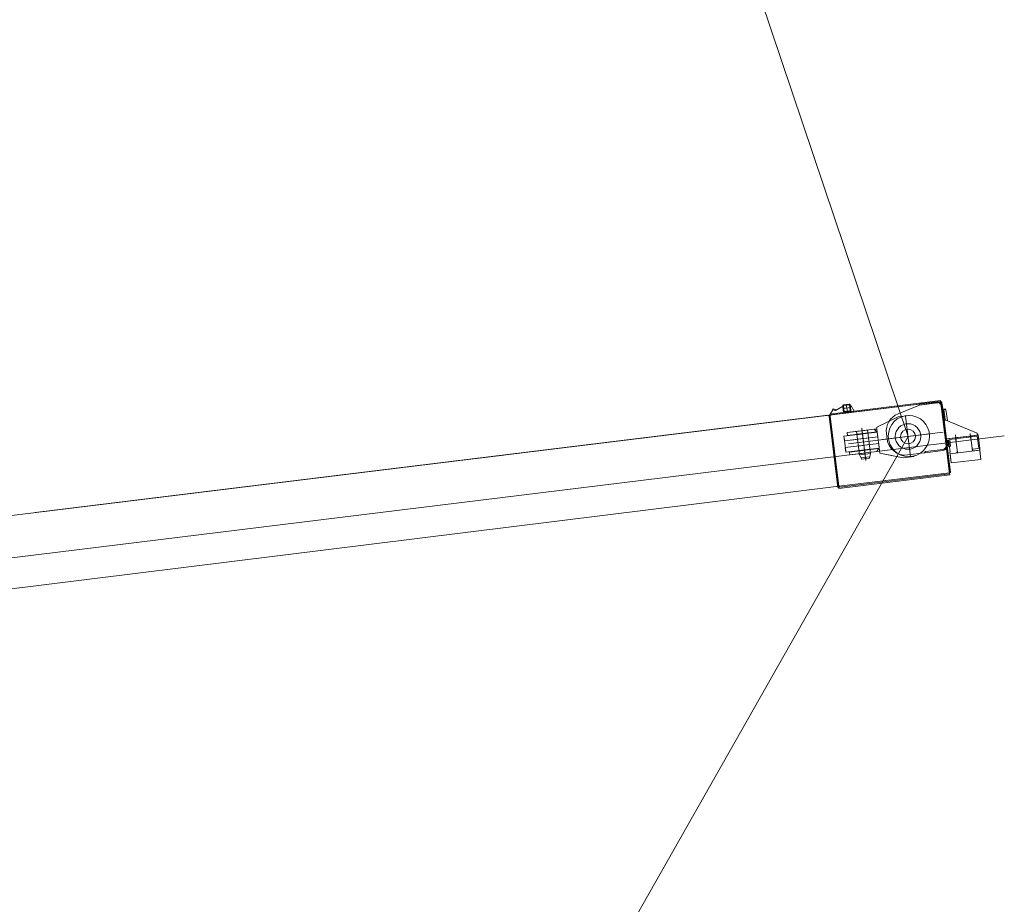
# Model space of a CAD drawing. Extents: x 34350 to 201729, y 12094 to 164960.
# Tile 46 of 70: x 140352 to 145613, y 29121 to 33846. Entities that reach past the tile are written whole.
import ezdxf

# ---------------------------------------------------------------- set-up
doc = ezdxf.new("R2010")
doc.units = 0
doc.header["$LTSCALE"] = 150
doc.header["$MEASUREMENT"] = 0
doc.layers.add('1', color=7, linetype='Continuous')
doc.layers.add('11', color=251, linetype='Continuous')

# ---------------------------------------------------------------- blocks, each defined once
blk = doc.blocks.new('*G102')
at = {"layer": '1', "color": 7, "linetype": 'Continuous', "lineweight": 9}
for p, q in [((139903.8, 31148.2), (145273.3, 31807.4)), ((144681.2, 31739.7), (145272.7, 31812.3)), ((144686.8, 31735.3), (145273.3, 31807.3)), ((144754.8, 31752.5), (144749.8, 31784.2)), ((144754.7, 31752.5), (144749.8, 31784.2)), ((144753.2, 31788.2), (144784.9, 31793.1)), ((144753.2, 31788.2), (144784.9, 31793.1)), ((144753.8, 31784.8), (144785.5, 31789.2)), ((144753.8, 31784.8), (144785.5, 31789.2)), ((144758.2, 31753.1), (144753.8, 31784.8)), ((144758.2, 31753.1), (144753.8, 31784.8)), ((144771.8, 31771.1), (144769.1, 31790.9)), ((144785.5, 31789.2), (144789.9, 31757.5)), ((144785.5, 31789.2), (144789.9, 31757.5)), ((144788.9, 31789.8), (144793.8, 31758)), ((144788.9, 31789.8), (144793.8, 31758)), ((144794.4, 31754.1), (144790.3, 31783.8)), ((144790.3, 31783.8), (144795.2, 31783.8)), ((144794.4, 31754.1), (144790.3, 31783.8)), ((144790.3, 31783.8), (144795.2, 31783.8)), ((144795.2, 31783.8), (144811.7, 31755.7)), ((145160.8, 31787.5), (145045.3, 31740.8)), ((145253.4, 31804.9), (145160.1, 31793.5)), ((145160.1, 31793.5), (145160.8, 31787.5)), ((145254.2, 31801.4), (145160.8, 31787.5)), ((145160.8, 31787.5), (145254.1, 31799)), ((145245.5, 31803.9), (145273.3, 31807.3)), ((145273.2, 31801.4), (145246.2, 31798)), ((145272.7, 31812.3), (145321.4, 31415.3)), ((145273.3, 31807.3), (145273.2, 31801.4)), ((145273.3, 31807.4), (145320.8, 31420.2)), ((145273.3, 31807.3), (145320.8, 31420.2)), ((145274, 31807), (145279.6, 31802.1)), ((145274, 31802.1), (145274, 31807)), ((145274, 31801.4), (145279.9, 31802.1)), ((145279.6, 31802.1), (145274, 31802.1)), ((145320.1, 31426.9), (145274, 31801.4)), ((145276.4, 31781.5), (145302.1, 31572.6)), ((145302.1, 31572.6), (145276.4, 31781.5)), ((145279.9, 31802.1), (145326, 31426.9)), ((145308, 31573.4), (145282.4, 31782.3)), ((140434.3, 31213.4), (144670.8, 31733.4)), ((144670.8, 31733.4), (144676.6, 31728)), ((144670.8, 31733.4), (144676.6, 31728)), ((144729.9, 31342.7), (144681.2, 31739.7)), ((144682.5, 31728.8), (144686.8, 31735.3)), ((144728.6, 31353.6), (144682.5, 31728.8)), ((144684.3, 31740.1), (144697.7, 31761.9)), ((144697.7, 31761.9), (144711.4, 31757.9)), ((144697.7, 31761.9), (144711.4, 31757.9)), ((144697.8, 31761.8), (144697.8, 31766.7)), ((144717.4, 31761.3), (144699.1, 31766.7)), ((144699.1, 31766.7), (144699.1, 31761.8)), ((144717.4, 31761.3), (144699.1, 31766.7)), ((144699.1, 31766.7), (144699.1, 31761.8)), ((144711.4, 31757.9), (144745.7, 31777.6)), ((144711.4, 31757.9), (144745.7, 31777.6)), ((144745.7, 31777.6), (144750.6, 31777.6)), ((144745.7, 31777.6), (144750.6, 31777.6)), ((144750.6, 31777.6), (144754.8, 31748.6)), ((144750.6, 31777.6), (144754.8, 31748.6)), ((144752, 31768.4), (144791.6, 31773.9)), ((144754.8, 31748.6), (144794.4, 31754.1)), ((144789.9, 31757.5), (144758.2, 31753.1)), ((144789.9, 31757.5), (144758.2, 31753.1)), ((144790.4, 31754.1), (144758.7, 31749.1)), ((144790.4, 31754.1), (144763.1, 31749.7)), ((144763.7, 31748.6), (144794.4, 31754.1)), ((144774.6, 31751.3), (144771.8, 31771.1)), ((145045.8, 31724), (145105.3, 31731.3)), ((145085.5, 31728.9), (145112.3, 31510.5)), ((145288.3, 31734.7), (145285.3, 31758.8)), ((145285.3, 31758.8), (145291.2, 31758.8)), ((145301.5, 31765.9), (145290.6, 31765.9)), ((145297.3, 31709.9), (145290.6, 31764.5)), ((145290.6, 31764.5), (145301.5, 31764.5)), ((145301.5, 31764.5), (145309.1, 31704.3)), ((144676.6, 31728), (144723.4, 31346.9)), ((144676.6, 31728), (144723.4, 31346.9)), ((144932.8, 31669.7), (145045.8, 31724)), ((144932.8, 31669.7), (145045.8, 31724)), ((145294.4, 31685.1), (145291.4, 31709.2)), ((145291.4, 31709.2), (145297.3, 31709.2)), ((145291.7, 31711.8), (145297.3, 31706.9)), ((145291.7, 31706.9), (145291.7, 31711.8)), ((145297.3, 31706.9), (145291.7, 31706.9)), ((145301.6, 31707.4), (145291.8, 31707.4)), ((145291.8, 31707.4), (145303.9, 31607)), ((145467.7, 31637), (145301.6, 31707.4)), ((143931.3, 31642.6), (143784.4, 31624.6)), ((144756.1, 31621), (144934.8, 31642.9)), ((144773.9, 31640.3), (144918.3, 31658)), ((144853.3, 31650), (144773.9, 31640.3)), ((144773.9, 31640.3), (144775.8, 31625.4)), ((144775.8, 31625.4), (144773.9, 31640.3)), ((144932.6, 31644.6), (144775.8, 31625.4)), ((144781.2, 31580.7), (145227.9, 31635.6)), ((144822.6, 31646.3), (144884.1, 31653.8)), ((144883.1, 31653.7), (144823.6, 31646.4)), ((144823.6, 31646.4), (144838.8, 31522.3)), ((144885.9, 31638.9), (144824.4, 31631.4)), ((144885.7, 31636.9), (144825.1, 31629.4)), ((144851.6, 31664.2), (144860.9, 31588.6)), ((144853.3, 31650), (144860.6, 31590.5)), ((144872.5, 31493.7), (144854, 31644.2)), ((144898.3, 31529.6), (144883.1, 31653.7)), ((144918.3, 31658), (144932.6, 31644.6)), ((144932.6, 31644.9), (144918.3, 31658)), ((144918.3, 31658), (144932.7, 31658)), ((144934.6, 31644.9), (144932.6, 31644.9)), ((144932.7, 31659.8), (144932.8, 31669.7)), ((144932.7, 31659.8), (144932.8, 31669.7)), ((144932.7, 31658), (144934.6, 31644.9)), ((144948.6, 31530.7), (144934.6, 31644.9)), ((144948.6, 31530.7), (144934.6, 31644.9)), ((144934.8, 31642.9), (144937.9, 31618.1)), ((144962.6, 31603), (145286.7, 31642.8)), ((144980.8, 31605.2), (145216.9, 31634.2)), ((144980.8, 31605.2), (145216.9, 31634.2)), ((144983.5, 31635.9), (144987.2, 31606)), ((145302.3, 31620.6), (145299.3, 31644.7)), ((145473.4, 31627.7), (145303.9, 31607)), ((145303.9, 31607), (145467.7, 31627.1)), ((145355.3, 31598.2), (145351.7, 31627.8)), ((145435.2, 31604.5), (145431.3, 31636.6)), ((145442.6, 31543.4), (145432.6, 31625.2)), ((145467.7, 31627.1), (145467.7, 31637)), ((145467.7, 31632.7), (145473.3, 31627.8)), ((145467.7, 31627.8), (145467.7, 31632.7)), ((145473.4, 31627.8), (145482, 31557.3)), ((137361.8, 30609.4), (145613.4, 31622.6)), ((144758.5, 31596.1), (144756.1, 31621)), ((144757.1, 31613), (144765.7, 31543.5)), ((144937.9, 31618.1), (144758.5, 31596.1)), ((144942.2, 31582.4), (144763.6, 31560.4)), ((144858.4, 31608.3), (144796.9, 31600.8)), ((144828.2, 31604.6), (144888.7, 31612.1)), ((144832.6, 31568.9), (144893.1, 31576.3)), ((144868, 31530.9), (144860.6, 31590.5)), ((144945.3, 31557.5), (144942.2, 31582.4)), ((145308.4, 31571), (145305.4, 31595)), ((145314.4, 31571), (145308.4, 31571)), ((145310.6, 31601.7), (145315, 31566)), ((145323.2, 31538.3), (145315.3, 31602.3)), ((145469.1, 31621.2), (145319.7, 31602.9)), ((145325.9, 31566), (145321.5, 31603.1)), ((145363.2, 31533.7), (145353.2, 31615.4)), ((145477, 31556.7), (145469.1, 31621.2)), ((142938.8, 31520.8), (142791.9, 31502.7)), ((144763.6, 31560.4), (144766.6, 31535.6)), ((144766.6, 31535.6), (144945.3, 31557.5)), ((144943.5, 31555.3), (144786.7, 31536.1)), ((144788.5, 31521.2), (144786.7, 31536.1)), ((144786.7, 31536.1), (144788.5, 31521.2)), ((144868, 31530.9), (144788.5, 31521.2)), ((144896.9, 31549.6), (144835.4, 31542)), ((144896.2, 31551.5), (144835.6, 31544.1)), ((144838.8, 31522.3), (144898.3, 31529.6)), ((144838.8, 31522.3), (144850.2, 31499.8)), ((144864.7, 31557.4), (144872.7, 31491.8)), ((144892.3, 31503.7), (144898.3, 31529.6)), ((144943.6, 31555.6), (144932.9, 31538.9)), ((144932.9, 31538.9), (144943.5, 31555.3)), ((145072.6, 31505.6), (144948.6, 31530.7)), ((145013.1, 31517.7), (144948.6, 31530.7)), ((145095.9, 31521.1), (145186.1, 31532.2)), ((145186.1, 31532.2), (145191.4, 31538.9)), ((145191.3, 31532.9), (145285.4, 31544.4)), ((145191.4, 31538.9), (145191.3, 31532.9)), ((145191.4, 31538.9), (145284.7, 31550.3)), ((145315, 31566), (145325.9, 31567.3)), ((145322.4, 31537.7), (145329.7, 31478.2)), ((145323.6, 31527.8), (145482.5, 31547.3)), ((145481.2, 31547.3), (145323.6, 31527.8)), ((145329.7, 31478.2), (145323.6, 31527.8)), ((145357.2, 31542), (145358.1, 31542)), ((145358.1, 31534), (145359.2, 31534)), ((145446.5, 31552.9), (145445.7, 31552.9)), ((145446.5, 31552.9), (145445.7, 31552.9)), ((145482.5, 31557.2), (145446.5, 31552.9)), ((145446.8, 31542.9), (145482.5, 31547.3)), ((145488.5, 31497.7), (145481.2, 31557.2)), ((145482.5, 31547.3), (145482.5, 31557.2)), ((145482.5, 31547.3), (145488.5, 31497.7)), ((144894, 31511), (144847.5, 31505.2)), ((144852.2, 31498.6), (144891, 31503.5)), ((145132.1, 31513), (145072.6, 31505.6)), ((145488.5, 31497.7), (145329.7, 31478.2)), ((145329.7, 31478.2), (145488.5, 31497.7)), ((144728.6, 31353.6), (145320, 31426.2)), ((145321.4, 31415.3), (144729.9, 31342.7)), ((145320.8, 31420.2), (144734.3, 31348.3)), ((145320, 31420.2), (145293, 31416.8)), ((145320, 31426.2), (145320, 31420.2)), ((145326, 31426.9), (145320.1, 31426.9)), ((141946.2, 31398.9), (141799.3, 31380.9)), ((144734.3, 31348.3), (144728.6, 31353.6)), ((144751.3, 31350.2), (144752.5, 31350.2)), ((144779.1, 31353.7), (144776.4, 31353.7))]:
    blk.add_line(p, q, dxfattribs=at)
for points in [[(144749.8, 31784.2), (144749.8, 31784.8), (144749.8, 31785.4), (144750, 31786), (144750.2, 31786.5), (144750.6, 31787), (144751, 31787.5), (144751.5, 31787.8), (144752.1, 31788), (144752.6, 31788.2), (144753.2, 31788.2)], [(144749.8, 31784.2), (144749.8, 31784.8), (144749.8, 31785.4), (144750, 31786), (144750.2, 31786.5), (144750.6, 31787), (144751, 31787.5), (144751.5, 31787.8), (144752.1, 31788), (144752.6, 31788.2), (144753.2, 31788.2)], [(144784.9, 31793.1), (144785.5, 31793.2), (144786.1, 31793.1), (144786.7, 31793), (144787.2, 31792.7), (144787.7, 31792.4), (144788.1, 31792), (144788.5, 31791.4), (144788.7, 31790.9), (144788.8, 31790.3), (144788.9, 31789.8)], [(144784.9, 31793.1), (144785.5, 31793.2), (144786.1, 31793.1), (144786.7, 31793), (144787.2, 31792.7), (144787.7, 31792.4), (144788.1, 31792), (144788.5, 31791.4), (144788.7, 31790.9), (144788.8, 31790.3), (144788.9, 31789.8)], [(144785.5, 31789.2), (144785.5, 31789.2)], [(144785.5, 31789.2), (144785.5, 31789.2)], [(145276.4, 31781.5), (145275.9, 31784.4), (145274.8, 31787.4), (145273.3, 31790.3), (145271.3, 31793.1), (145268.9, 31795.6), (145266.2, 31797.7), (145263.2, 31799.4), (145260.1, 31800.5), (145257.1, 31801.2), (145254.2, 31801.4)], [(144757.9, 31749.8), (144757.4, 31749.7), (144756.9, 31749.8), (144756.4, 31749.9), (144756, 31750.1), (144755.6, 31750.4), (144755.2, 31750.7), (144755, 31751.1), (144754.8, 31751.6), (144754.7, 31752), (144754.7, 31752.5)], [(144758.7, 31749.1), (144758.1, 31749.1), (144757.6, 31749.1), (144757, 31749.3), (144756.4, 31749.5), (144755.9, 31749.9), (144755.5, 31750.3), (144755.2, 31750.8), (144754.9, 31751.4), (144754.8, 31751.9), (144754.8, 31752.5)], [(144758.2, 31753.1), (144758.2, 31753.1)], [(144758.2, 31753.1), (144758.2, 31753.1)], [(144789.9, 31757.5), (144789.9, 31757.5)], [(144789.9, 31757.5), (144789.9, 31757.5)], [(144793.8, 31758), (144793.9, 31757.5), (144793.8, 31756.9), (144793.7, 31756.3), (144793.4, 31755.7), (144793, 31755.2), (144792.6, 31754.8), (144792.1, 31754.5), (144791.5, 31754.2), (144791, 31754.1), (144790.4, 31754.1)], [(144793.8, 31758), (144793.9, 31757.5), (144793.8, 31756.9), (144793.7, 31756.3), (144793.4, 31755.7), (144793, 31755.2), (144792.6, 31754.8), (144792.1, 31754.5), (144791.5, 31754.2), (144791, 31754.1), (144790.4, 31754.1)], [(144833.2, 31526.9), (144830.9, 31526.4)], [(144850.2, 31499.8), (144852.2, 31498.6)], [(144891, 31503.5), (144892.3, 31503.7)]]:
    blk.add_lwpolyline(points, dxfattribs=at)
for centre, radius in [((145103.2, 31622.2), 110), ((145098.9, 31619.7), 68.4), ((145098.9, 31619.7), 39.5)]:
    blk.add_circle(centre, radius, dxfattribs=at)
for centre, radius, start, end in [((145256.6, 31779.1), 26, 7.0553, 96.9736), ((145082.8, 31648.1), 100, 111.9945, -173.0018), ((145084, 31617.9), 97.5, -173.0018, -83.0022), ((145282.2, 31570.2), 20, -83.0135, 7.006), ((145282.2, 31570.2), 26, -82.9941, 6.9808)]:
    blk.add_arc(centre, radius, start, end, dxfattribs=at)
blk = doc.blocks.new('*G101')
at = {"layer": '1', "color": 7, "linetype": 'Continuous', "lineweight": 9}
blk.add_line((144728.6, 31353.6), (139524.8, 30708.4), dxfattribs=at)
at = {"color": 7, "linetype": 'Continuous', "lineweight": 9}
blk.add_blockref('*G102', (0, 0), dxfattribs=at)

msp = doc.modelspace()

# ---------------------------------------------------------------- linework, layer by layer
at = {"layer": '11', "color": 251, "linetype": 'Continuous', "lineweight": 9}
for p, q in [((145098.9, 31619.7), (131917.1, 70811.5)), ((138720, 20370), (145098.9, 31619.7))]:
    msp.add_line(p, q, dxfattribs=at)

# ---------------------------------------------------------------- block references
at = {"color": 7, "linetype": 'Continuous', "lineweight": 9}
msp.add_blockref('*G101', (0, 0), dxfattribs=at)

doc.saveas('drawing.dxf')
